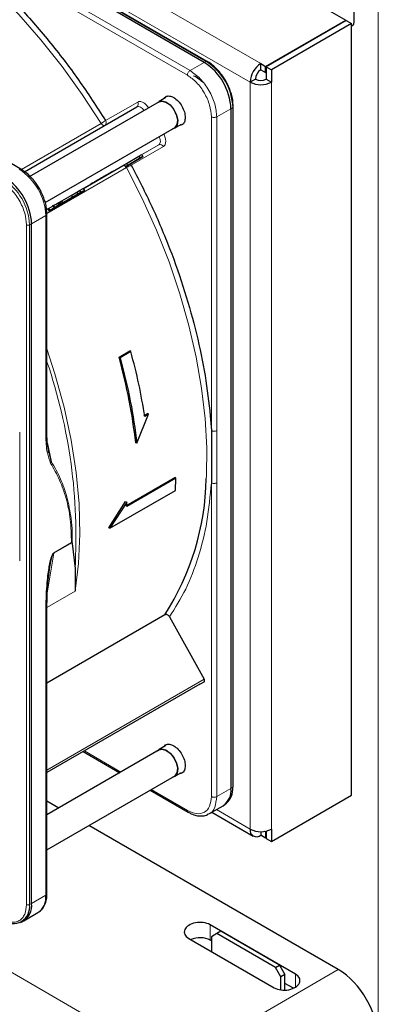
# Paper-space layout 'Blatt4' of a CAD drawing. Header units: millimetres. Extents: x 5 to 418, y 2 to 292.
# Tile 73 of 111: x 140 to 148, y 196 to 218. Entities that reach past the tile are written whole.
import ezdxf

# ---------------------------------------------------------------- set-up
doc = ezdxf.new("R2010")
doc.units = ezdxf.units.MM

psp = doc.layouts.new('Blatt4')

# ---------------------------------------------------------------- linework, layer by layer
at = {"color": 7, "linetype": 'Continuous', "lineweight": 25}
for p, q in [((90.757, 250.006), (147.066, 217.499)), ((143.944, 216.568), (130.969, 224.059)), ((144.009, 216.589), (131.034, 224.08)), ((147.255, 217.459), (147.255, 217.731)), ((145.298, 216.479), (147.066, 217.499)), ((147.078, 217.493), (145.31, 216.472)), ((147.066, 217.486), (147.066, 217.499)), ((147.078, 217.493), (147.196, 217.425)), ((147.196, 217.425), (145.428, 216.404)), ((147.196, 200.413), (147.196, 217.425)), ((139.901, 214.214), (135.712, 216.632)), ((144.009, 216.589), (144.01, 216.589)), ((145.192, 216.404), (145.192, 216.54)), ((145.192, 216.54), (145.298, 216.479)), ((145.192, 216.404), (145.298, 216.343)), ((145.298, 216.343), (145.298, 216.479)), ((145.31, 216.472), (145.428, 216.404)), ((145.31, 216.472), (145.31, 216.2)), ((145.428, 216.404), (145.428, 216.132)), ((145.074, 216.2), (144.957, 216.132)), ((145.298, 216.343), (145.31, 216.35)), ((145.31, 216.2), (145.428, 216.132)), ((143.1, 215.795), (142.947, 215.706)), ((139.982, 214.158), (142.458, 215.588)), ((142.951, 215.699), (140.083, 214.043)), ((144.534, 215.547), (144.534, 200.564)), ((144.582, 215.594), (144.577, 215.689)), ((144.585, 215.593), (144.585, 215.594)), ((144.585, 200.61), (144.585, 215.593)), ((140.437, 213.478), (143.285, 215.122)), ((143.289, 215.115), (143.442, 215.203)), ((142.229, 214.339), (142.502, 214.497)), ((142.254, 214.296), (142.527, 214.453)), ((142.591, 214.49), (142.428, 214.396)), ((142.502, 214.497), (142.566, 214.534)), ((142.502, 214.497), (142.527, 214.453)), ((142.527, 214.453), (142.591, 214.49)), ((142.566, 214.534), (142.591, 214.49)), ((141.277, 213.789), (142.18, 214.311)), ((142.18, 214.311), (142.229, 214.339)), ((142.18, 214.311), (142.205, 214.268)), ((142.317, 214.332), (142.205, 214.268)), ((142.205, 214.268), (142.254, 214.296)), ((142.229, 214.339), (142.254, 214.296)), ((142.339, 214.345), (142.266, 214.302)), ((142.266, 214.302), (142.317, 214.332)), ((142.266, 214.302), (142.266, 214.302)), ((142.285, 214.314), (142.441, 214.404)), ((142.355, 214.354), (142.285, 214.314)), ((142.39, 214.374), (142.339, 214.345)), ((142.441, 214.404), (142.355, 214.354)), ((142.355, 214.354), (142.355, 214.354)), ((142.425, 214.395), (142.39, 214.374)), ((142.425, 214.395), (142.463, 214.416)), ((142.463, 214.416), (142.428, 214.396)), ((142.463, 214.416), (142.463, 214.416)), ((141.118, 213.64), (140.764, 213.436)), ((140.781, 213.446), (141.017, 213.582)), ((141.26, 213.722), (140.788, 213.45)), ((140.805, 213.517), (141.011, 213.636)), ((140.806, 213.46), (141.159, 213.664)), ((140.83, 213.474), (141.036, 213.593)), ((141.017, 213.582), (140.975, 213.558)), ((141.011, 213.636), (141.136, 213.708)), ((141.011, 213.636), (141.036, 213.593)), ((141.017, 213.582), (141.017, 213.582)), ((141.036, 213.593), (141.161, 213.665)), ((141.095, 213.627), (141.301, 213.746)), ((141.22, 213.699), (141.095, 213.627)), ((141.159, 213.664), (141.118, 213.64)), ((141.136, 213.708), (141.195, 213.742)), ((141.136, 213.708), (141.161, 213.665)), ((141.159, 213.664), (141.159, 213.664)), ((141.161, 213.665), (141.22, 213.699)), ((141.195, 213.742), (141.276, 213.789)), ((141.195, 213.742), (141.22, 213.699)), ((141.301, 213.746), (141.26, 213.722)), ((141.276, 213.789), (141.301, 213.746)), ((140.594, 213.425), (140.644, 213.337)), ((140.646, 213.368), (140.632, 213.36)), ((140.715, 213.465), (140.739, 213.479)), ((140.715, 213.465), (140.74, 213.422)), ((140.77, 213.439), (140.725, 213.413)), ((140.739, 213.479), (140.763, 213.493)), ((140.739, 213.479), (140.764, 213.436)), ((140.975, 213.558), (140.74, 213.422)), ((140.781, 213.446), (140.74, 213.422)), ((140.763, 213.493), (140.805, 213.517)), ((140.763, 213.493), (140.788, 213.45)), ((140.806, 213.46), (140.764, 213.436)), ((140.781, 213.446), (140.781, 213.446)), ((140.83, 213.474), (140.788, 213.45)), ((140.83, 213.474), (140.805, 213.517)), ((140.806, 213.46), (140.806, 213.46)), ((140.837, 213.478), (140.837, 213.478)), ((140.465, 213.321), (140.494, 213.337)), ((140.473, 208.386), (140.473, 213.224)), ((140.494, 213.337), (140.519, 213.294)), ((140.135, 198.025), (140.135, 213.008)), ((142.065, 210.072), (142.301, 210.208)), ((142.326, 210.193), (142.09, 210.057)), ((142.326, 210.193), (142.301, 210.208)), ((142.065, 210.072), (142.09, 210.057)), ((142.459, 208.171), (142.715, 208.812)), ((142.608, 208.778), (142.691, 208.826)), ((142.715, 208.812), (142.632, 208.764)), ((142.715, 208.812), (142.691, 208.826)), ((144.078, 208.774), (144.102, 208.45)), ((144.102, 208.45), (144.102, 207.299)), ((142.459, 208.171), (142.435, 208.184)), ((140.515, 207.961), (140.491, 208.112)), ((140.571, 207.765), (140.5, 208.054)), ((142.211, 206.79), (143.295, 207.415)), ((143.318, 207.402), (142.234, 206.776)), ((143.318, 207.402), (143.295, 207.415)), ((143.313, 207.133), (143.318, 207.402)), ((141.864, 206.296), (143.313, 207.133)), ((141.84, 206.309), (142.21, 206.885)), ((142.234, 206.871), (141.864, 206.296)), ((142.21, 206.885), (142.234, 206.871)), ((142.234, 206.776), (142.234, 206.871)), ((141.864, 206.296), (141.84, 206.309)), ((141.015, 205.981), (141.024, 205.976)), ((141.033, 205.959), (141.093, 205.408)), ((141.093, 205.408), (141.096, 204.91)), ((140.473, 198.24), (140.473, 204.517)), ((143.076, 204.389), (140.473, 202.886)), ((143.177, 204.347), (143.944, 202.972)), ((143.848, 202.86), (140.473, 200.912)), ((143.848, 202.86), (143.943, 202.915)), ((143.1, 201.505), (142.947, 201.417)), ((142.951, 201.41), (140.473, 199.979)), ((141.275, 201.375), (142.083, 200.908)), ((140.473, 199.209), (143.285, 200.832)), ((143.289, 200.825), (143.442, 200.914)), ((142.749, 200.523), (143.589, 200.038)), ((145.428, 199.393), (147.196, 200.413)), ((140.733, 200.129), (140.473, 200.28)), ((144.047, 200.001), (144.361, 200.182)), ((144.386, 200.199), (144.426, 200.228)), ((144.113, 200.039), (145.026, 199.512)), ((146.902, 196.568), (141.4, 199.744)), ((145.192, 199.609), (145.192, 199.529)), ((145.298, 199.468), (145.192, 199.529)), ((145.298, 199.604), (145.279, 199.615)), ((145.31, 199.611), (145.298, 199.604)), ((145.298, 199.604), (145.298, 199.468)), ((145.31, 199.474), (145.298, 199.468)), ((145.31, 199.621), (145.31, 199.461)), ((145.428, 199.665), (145.428, 199.393)), ((145.31, 199.461), (145.428, 199.393)), ((139.963, 197.643), (140.276, 197.824)), ((139.89, 197.61), (139.936, 197.63)), ((145.958, 196.469), (144.073, 197.557)), ((144.22, 197.361), (144.102, 197.293)), ((144.308, 197.412), (144.22, 197.361)), ((145.516, 196.613), (144.22, 197.361)), ((145.605, 196.664), (144.308, 197.412)), ((143.601, 197.257), (145.487, 196.168)), ((144.102, 197.2), (144.073, 197.217)), ((144.102, 197.293), (144.102, 196.967)), ((145.516, 196.613), (145.605, 196.664)), ((145.605, 196.664), (145.723, 196.46)), ((145.634, 196.409), (145.516, 196.613)), ((145.723, 196.46), (145.634, 196.409)), ((145.723, 196.116), (145.723, 196.46)), ((145.634, 196.12), (145.634, 196.409)), ((145.91, 196.156), (145.723, 196.264))]:
    psp.add_line(p, q, dxfattribs=at)
at = {"color": 7, "linetype": 'Continuous', "lineweight": 18}
for p, q in [((89.095, 248.924), (145.192, 216.54)), ((88.859, 248.516), (144.957, 216.132)), ((131.012, 224.079), (143.987, 216.589)), ((143.572, 216.285), (137.583, 219.743)), ((143.631, 216.387), (137.641, 219.844)), ((147.785, 192.18), (147.785, 217.697)), ((143.944, 216.568), (143.631, 216.387)), ((143.987, 216.589), (143.944, 216.568)), ((144.957, 199.665), (144.957, 216.132)), ((145.428, 216.132), (145.428, 199.665)), ((141.768, 215.285), (142.476, 215.694)), ((144.22, 215.366), (144.534, 215.547)), ((144.534, 215.547), (144.573, 215.574)), ((144.573, 215.574), (144.573, 200.591)), ((144.102, 208.45), (144.102, 215.366)), ((144.22, 215.366), (144.22, 208.45)), ((139.909, 214.207), (141.67, 215.223)), ((142.942, 214.751), (140.465, 213.321)), ((143.042, 214.712), (142.334, 214.304)), ((142.566, 214.534), (142.942, 214.751)), ((142.231, 214.25), (140.471, 213.233)), ((140.621, 213.411), (140.646, 213.368)), ((140.683, 213.446), (140.708, 213.403)), ((140.135, 213.008), (140.449, 213.189)), ((140.449, 208.352), (140.449, 213.189)), ((140.515, 213.349), (140.54, 213.306)), ((140.021, 198.004), (140.021, 212.987)), ((140.088, 212.986), (140.135, 213.008)), ((140.088, 198.002), (140.088, 212.986)), ((139.872, 208.418), (139.872, 205.582)), ((140.486, 208.182), (140.571, 207.765)), ((144.102, 200.383), (144.102, 207.299)), ((144.22, 200.383), (144.22, 207.299)), ((140.625, 205.745), (141.024, 205.976)), ((140.626, 205.757), (141.015, 205.981)), ((140.485, 204.912), (140.625, 205.745)), ((140.626, 205.757), (140.625, 205.745)), ((141.096, 204.91), (140.474, 204.551)), ((140.449, 204.479), (140.449, 198.206)), ((127.642, 203.464), (143.244, 194.456)), ((140.473, 200.968), (143.944, 202.972)), ((140.473, 200.912), (143.943, 202.915)), ((141.299, 201.389), (142.107, 200.922)), ((144.22, 200.383), (144.534, 200.564)), ((144.534, 200.564), (144.573, 200.591)), ((142.774, 200.537), (143.572, 200.077)), ((144.211, 200.096), (144.957, 199.665)), ((140.135, 198.025), (140.449, 198.206)), ((140.088, 198.002), (140.135, 198.025)), ((144.073, 197.217), (144.073, 197.557)), ((143.244, 194.456), (146.902, 196.568)), ((145.958, 196.182), (145.958, 196.469))]:
    psp.add_line(p, q, dxfattribs=at)
at = {"color": 7, "linetype": 'Continuous', "lineweight": 18, "flags": 128}
for points in [[(141.67, 215.223), (141.251, 215.863), (140.808, 216.478), (140.341, 217.066), (139.855, 217.623), (139.351, 218.145), (138.834, 218.629), (138.305, 219.073), (137.769, 219.473), (137.228, 219.828), (136.686, 220.135), (136.146, 220.392), (135.786, 220.536)], [(142.616, 215.506), (142.603, 215.525), (142.583, 215.548), (142.561, 215.567), (142.539, 215.581), (142.517, 215.591), (142.495, 215.595), (142.476, 215.594), (142.458, 215.588)], [(141.748, 215.178), (141.742, 215.176), (141.732, 215.175), (141.722, 215.177), (141.71, 215.182), (141.699, 215.189), (141.689, 215.199), (141.679, 215.21), (141.67, 215.223)], [(142.942, 214.751), (142.956, 214.762), (142.967, 214.779), (142.974, 214.799), (142.976, 214.823), (142.975, 214.85), (142.969, 214.878), (142.959, 214.907), (142.95, 214.928)], [(142.231, 214.25), (142.225, 214.264), (142.221, 214.276)], [(143.99, 207.392), (143.992, 207.447), (144, 208.072), (143.965, 208.72), (143.887, 209.387), (143.768, 210.07), (143.607, 210.764), (143.407, 211.464), (143.167, 212.167), (142.891, 212.869), (142.578, 213.564), (142.231, 214.25)], [(140.473, 210.255), (140.651, 209.704), (140.853, 208.969), (141.009, 208.243), (141.12, 207.53), (141.184, 206.836), (141.202, 206.165), (141.173, 205.522), (141.096, 204.91)]]:
    psp.add_lwpolyline(points, dxfattribs=at)
at = {"color": 7, "linetype": 'Continuous', "lineweight": 25, "flags": 128}
for points in [[(147.196, 217.375), (147.22, 217.382), (147.246, 217.412), (147.255, 217.459)], [(142.914, 215.678), (142.934, 215.698), (143.008, 215.722)], [(142.951, 215.699), (143.011, 215.715), (143.099, 215.693), (143.191, 215.628), (143.271, 215.529), (143.328, 215.413), (143.353, 215.296), (143.342, 215.197), (143.297, 215.13), (143.285, 215.122)], [(143.008, 215.722), (143.099, 215.7), (143.193, 215.633), (143.275, 215.532), (143.333, 215.413), (143.359, 215.294), (143.348, 215.192), (143.302, 215.123), (143.247, 215.1)], [(139.901, 214.214), (139.901, 214.214), (139.902, 214.213)], [(142.914, 201.388), (142.934, 201.408), (143.008, 201.433)], [(142.951, 201.41), (143.011, 201.425), (143.099, 201.403), (143.191, 201.338), (143.271, 201.24), (143.328, 201.124), (143.353, 201.007), (143.342, 200.908), (143.297, 200.841), (143.285, 200.832)], [(143.008, 201.433), (143.099, 201.41), (143.193, 201.343), (143.275, 201.243), (143.333, 201.124), (143.359, 201.004), (143.348, 200.902), (143.302, 200.834), (143.247, 200.811)]]:
    psp.add_lwpolyline(points, dxfattribs=at)
at = {"color": 7, "linetype": 'Continuous', "lineweight": 25}
for centre, radius, start, end in [((143.254, 215.489), 1.281, 2.6055, 57.3945), ((145.468, 216.109), 0.512, 122.6055, 177.3945), ((145.33, 216.188), 0.256, 122.6055, 177.3945), ((145.192, 216.427), 0.256, 242.6097, 297.3903), ((145.192, 216.587), 0.512, 242.6097, 297.3903), ((138.856, 212.95), 1.281, 2.6055, 57.3945), ((138.203, 207.511), 5.788, 327.3503, 358.8175), ((144.137, 200.513), 0.4, 304.0564, 7.2558), ((144.146, 200.552), 0.429, 310.8243, 5.1593), ((144.561, 200.611), 0.0233, 299.6454, 355.8931), ((145.1, 199.642), 0.146, 170.786, 309.2033), ((145.192, 200.12), 0.512, 242.6097, 297.3903), ((140.052, 198.155), 0.4, 304.0564, 7.2558), ((140.431, 198.244), 0.0419, 294.3747, 354.3052), ((139.731, 197.944), 0.362, 230.7967, 9.214), ((139.738, 197.978), 0.401, 299.7173, 6.7628)]:
    psp.add_arc(centre, radius, start, end, dxfattribs=at)
at = {"color": 7, "linetype": 'Continuous', "lineweight": 18}
for centre, radius, start, end in [((143.999, 216.568), 0.0233, 64.1059, 120.3461), ((143.302, 215.517), 1.272, 2.6055, 57.3945), ((142.413, 215.65), 0.0769, 306.3512, 35.1851), ((144.561, 215.595), 0.0233, 299.6454, 355.8931), ((140.963, 216.448), 1.414, 299.9883, 304.6957), ((142.973, 214.68), 0.0769, 24.8163, 113.6431), ((142.941, 213.021), 1.418, 115.3123, 120.0063), ((139.884, 214.176), 0.0419, 65.6929, 125.6176), ((139.169, 213.131), 1.281, 2.6055, 57.3945), ((138.817, 212.928), 1.272, 2.6055, 57.3945), ((140.056, 213.056), 0.0777, 242.8052, 294.3071), ((129.224, 206.117), 11.89, 356.5836, 18.901), ((140.056, 198.073), 0.0777, 242.8052, 294.3071)]:
    psp.add_arc(centre, radius, start, end, dxfattribs=at)
at = {"color": 7, "linetype": 'Continuous', "lineweight": 25}
for centre, major_axis, ratio, start_param, end_param in [((143.837, 197.407), (0.333, 0.016), 0.606667, 0.756333, 3.897926), ((143.837, 197.067), (0.333, 0.016), 0.606667, 0.756333, 2.138069), ((145.723, 196.318), (0.333, 0.016), 0.606667, 3.897926, 7.039519), ((146.9, 195.547), (-0.625, 1.083), 0.578965, 3.928442, 5.496499)]:
    psp.add_ellipse(centre, major_axis=major_axis, ratio=ratio, start_param=start_param, end_param=end_param, dxfattribs=at)
for points, knots in [([(137.583, 219.743), (137.837, 219.566), (138.346, 219.211), (139.097, 218.565), (139.827, 217.842), (140.523, 217.046), (141.179, 216.194), (141.572, 215.587), (141.768, 215.285)], [0, 0, 0, 0, 0.16549, 0.332238, 0.5, 0.66775, 0.834504, 1, 1, 1, 1]), ([(144.417, 216.16), (144.379, 216.22), (144.326, 216.303), (144.234, 216.409), (144.153, 216.488), (144.073, 216.553), (144.024, 216.579), (144.009, 216.587)], [0, 0, 0, 0, 0.332049, 0.465023, 0.682007, 0.90111, 1, 1, 1, 1]), ([(143.705, 216.268), (143.706, 216.268), (143.742, 216.263), (143.816, 216.22), (143.882, 216.158), (143.911, 216.131)], [0, 0, 0, 0, 0.018141, 0.572254, 1, 1, 1, 1]), ([(144.577, 215.689), (144.577, 215.698), (144.575, 215.745), (144.554, 215.832), (144.517, 215.951), (144.472, 216.06), (144.433, 216.131), (144.417, 216.16)], [0, 0, 0, 0, 0.057456, 0.318799, 0.541248, 0.806265, 1, 1, 1, 1]), ([(143.059, 215.771), (143.069, 215.785), (143.096, 215.823), (143.173, 215.833), (143.271, 215.8), (143.371, 215.719), (143.455, 215.605), (143.513, 215.474), (143.521, 215.393), (143.525, 215.353)], [0, 0, 0, 0, 0.092391, 0.243659, 0.394927, 0.546196, 0.697464, 0.848732, 1, 1, 1, 1]), ([(143.525, 215.353), (143.521, 215.317), (143.513, 215.246), (143.464, 215.185), (143.418, 215.181), (143.4, 215.179)], [0, 0, 0, 0, 0.382955, 0.765909, 1, 1, 1, 1]), ([(142.334, 214.304), (142.489, 214.001), (142.8, 213.395), (143.192, 212.461), (143.524, 211.519), (143.784, 210.581), (143.978, 209.659), (144.045, 209.068), (144.078, 208.774)], [0, 0, 0, 0, 0.165623, 0.332361, 0.5, 0.667626, 0.83437, 1, 1, 1, 1]), ([(140.307, 213.788), (140.269, 213.847), (140.216, 213.931), (140.123, 214.037), (140.042, 214.116), (139.962, 214.179), (139.915, 214.204), (139.901, 214.212)], [0, 0, 0, 0, 0.335683, 0.470249, 0.69001, 0.912206, 1, 1, 1, 1]), ([(140.471, 213.224), (140.47, 213.266), (140.468, 213.345), (140.442, 213.466), (140.404, 213.587), (140.358, 213.694), (140.321, 213.762), (140.307, 213.788)], [0, 0, 0, 0, 0.2298923, 0.4439563, 0.6311243, 0.8590565, 1, 1, 1, 1]), ([(140.515, 213.349), (140.521, 213.353), (140.534, 213.361), (140.56, 213.376), (140.59, 213.393), (140.611, 213.405), (140.621, 213.411)], [0, 0, 0, 0, 0.262012, 0.500075, 0.738097, 1, 1, 1, 1]), ([(140.54, 213.306), (140.546, 213.31), (140.559, 213.317), (140.585, 213.333), (140.615, 213.35), (140.636, 213.362), (140.646, 213.368)], [0, 0, 0, 0, 0.2620119, 0.5000745, 0.7380971, 1, 1, 1, 1]), ([(140.651, 213.37), (140.644, 213.366), (140.631, 213.359), (140.602, 213.342), (140.584, 213.332), (140.571, 213.324)], [0, 0, 0, 0, 0.246621, 0.488964, 1, 1, 1, 1]), ([(140.656, 213.373), (140.651, 213.37), (140.641, 213.365), (140.627, 213.356), (140.616, 213.35), (140.608, 213.346), (140.601, 213.341), (140.597, 213.339), (140.594, 213.338)], [0, 0, 0, 0, 0.346244, 0.60537, 0.710321, 0.805859, 0.899712, 1, 1, 1, 1]), ([(140.607, 213.403), (140.607, 213.403), (140.606, 213.402), (140.616, 213.408), (140.621, 213.411)], [0, 0, 0, 0, 0.501646, 1, 1, 1, 1]), ([(140.621, 213.411), (140.625, 213.413), (140.633, 213.418), (140.648, 213.426), (140.665, 213.436), (140.677, 213.443), (140.683, 213.446)], [0, 0, 0, 0, 0.26086, 0.506753, 0.749149, 1, 1, 1, 1]), ([(140.632, 213.36), (140.632, 213.359), (140.631, 213.359), (140.641, 213.365), (140.646, 213.368)], [0, 0, 0, 0, 0.5016463, 1, 1, 1, 1]), ([(140.641, 213.364), (140.643, 213.366), (140.648, 213.369), (140.656, 213.373), (140.664, 213.378), (140.668, 213.38), (140.671, 213.382)], [0, 0, 0, 0, 0.246214, 0.481536, 0.726643, 1, 1, 1, 1]), ([(140.646, 213.368), (140.65, 213.37), (140.658, 213.375), (140.673, 213.383), (140.69, 213.393), (140.702, 213.4), (140.708, 213.403)], [0, 0, 0, 0, 0.26086, 0.506753, 0.749149, 1, 1, 1, 1]), ([(140.72, 213.41), (140.71, 213.405), (140.697, 213.397), (140.671, 213.382), (140.658, 213.374), (140.651, 213.37)], [0, 0, 0, 0, 0.511036, 0.753379, 1, 1, 1, 1]), ([(140.681, 213.388), (140.679, 213.386), (140.673, 213.383), (140.663, 213.377), (140.656, 213.373)], [0, 0, 0, 0, 0.3953097, 1, 1, 1, 1]), ([(140.671, 213.382), (140.673, 213.383), (140.677, 213.385), (140.681, 213.387), (140.682, 213.388), (140.682, 213.388), (140.681, 213.388)], [0, 0, 0, 0, 0.264335, 0.503766, 0.74118, 1, 1, 1, 1]), ([(140.683, 213.446), (140.689, 213.45), (140.7, 213.456), (140.71, 213.462), (140.715, 213.465)], [0, 0, 0, 0, 0.597004, 1, 1, 1, 1]), ([(140.697, 213.397), (140.696, 213.396), (140.692, 213.394), (140.689, 213.392), (140.687, 213.391), (140.687, 213.391), (140.691, 213.394), (140.698, 213.398), (140.702, 213.4)], [0, 0, 0, 0, 0.105786, 0.203769, 0.301557, 0.4068, 0.661801, 1, 1, 1, 1]), ([(140.754, 213.43), (140.749, 213.427), (140.741, 213.422), (140.728, 213.415), (140.717, 213.409), (140.71, 213.405), (140.703, 213.401), (140.699, 213.398), (140.697, 213.397)], [0, 0, 0, 0, 0.3390707, 0.5945132, 0.6997206, 0.7972627, 0.8948015, 1, 1, 1, 1]), ([(140.702, 213.4), (140.707, 213.403), (140.716, 213.408), (140.729, 213.415), (140.739, 213.421), (140.746, 213.425), (140.753, 213.429), (140.757, 213.431), (140.759, 213.433)], [0, 0, 0, 0, 0.348491, 0.608786, 0.713671, 0.808589, 0.901277, 1, 1, 1, 1]), ([(140.708, 213.403), (140.714, 213.407), (140.727, 213.414), (140.754, 213.43), (140.772, 213.44), (140.784, 213.447)], [0, 0, 0, 0, 0.235668, 0.475187, 1, 1, 1, 1]), ([(140.725, 213.413), (140.73, 213.416), (140.739, 213.421), (140.742, 213.423), (140.736, 213.419), (140.725, 213.413), (140.72, 213.41)], [0, 0, 0, 0, 0.257013, 0.493304, 0.733189, 1, 1, 1, 1]), ([(140.759, 213.433), (140.761, 213.434), (140.764, 213.436), (140.768, 213.438), (140.77, 213.439), (140.77, 213.439), (140.765, 213.436), (140.758, 213.432), (140.754, 213.43)], [0, 0, 0, 0, 0.1058895, 0.2039506, 0.3017816, 0.407031, 0.6619537, 1, 1, 1, 1]), ([(140.821, 213.469), (140.814, 213.464), (140.804, 213.458), (140.785, 213.448), (140.775, 213.442), (140.77, 213.439)], [0, 0, 0, 0, 0.520179, 0.760732, 1, 1, 1, 1]), ([(140.784, 213.447), (140.796, 213.454), (140.818, 213.467), (140.828, 213.473), (140.833, 213.476)], [0, 0, 0, 0, 0.5307148, 1, 1, 1, 1]), ([(140.833, 213.476), (140.835, 213.476), (140.837, 213.478), (140.836, 213.477), (140.831, 213.474), (140.825, 213.471), (140.821, 213.469)], [0, 0, 0, 0, 0.255127, 0.498018, 0.74194, 1, 1, 1, 1]), ([(140.496, 213.338), (140.495, 213.338), (140.493, 213.337), (140.496, 213.339), (140.507, 213.345), (140.515, 213.349)], [0, 0, 0, 0, 0.245674, 0.487081, 1, 1, 1, 1]), ([(140.521, 213.295), (140.52, 213.295), (140.518, 213.293), (140.521, 213.295), (140.532, 213.302), (140.54, 213.306)], [0, 0, 0, 0, 0.245674, 0.487081, 1, 1, 1, 1]), ([(140.571, 213.324), (140.559, 213.317), (140.541, 213.307), (140.526, 213.298), (140.523, 213.296), (140.521, 213.295)], [0, 0, 0, 0, 0.525054, 0.764251, 1, 1, 1, 1]), ([(140.594, 213.338), (140.592, 213.337), (140.589, 213.334), (140.585, 213.332), (140.584, 213.331), (140.585, 213.332), (140.592, 213.336), (140.601, 213.342), (140.607, 213.345)], [0, 0, 0, 0, 0.09221, 0.180108, 0.272547, 0.377235, 0.642363, 1, 1, 1, 1]), ([(140.491, 208.112), (140.489, 208.127), (140.475, 208.214), (140.474, 208.31), (140.473, 208.39)], [0, 0, 0, 0, 0.168183, 1, 1, 1, 1]), ([(141.024, 205.976), (141.026, 205.974), (141.03, 205.97), (141.032, 205.963), (141.033, 205.959)], [0, 0, 0, 0, 0.428393, 1, 1, 1, 1]), ([(140.473, 204.513), (140.475, 204.666), (140.478, 204.971), (140.518, 205.29), (140.537, 205.45)], [0, 0, 0, 0, 0.499939, 1, 1, 1, 1]), ([(143.177, 204.347), (143.171, 204.356), (143.158, 204.375), (143.13, 204.392), (143.106, 204.397), (143.088, 204.394), (143.08, 204.39), (143.076, 204.389)], [0, 0, 0, 0, 0.256804, 0.510199, 0.757954, 0.877712, 1, 1, 1, 1]), ([(143.059, 201.481), (143.069, 201.496), (143.096, 201.534), (143.173, 201.543), (143.271, 201.51), (143.371, 201.429), (143.455, 201.316), (143.513, 201.185), (143.521, 201.104), (143.525, 201.063)], [0, 0, 0, 0, 0.092391, 0.243659, 0.394927, 0.546196, 0.697464, 0.848732, 1, 1, 1, 1]), ([(143.525, 201.063), (143.521, 201.028), (143.513, 200.956), (143.464, 200.896), (143.418, 200.891), (143.4, 200.889)], [0, 0, 0, 0, 0.382955, 0.765909, 1, 1, 1, 1]), ([(143.589, 200.041), (143.612, 200.028), (143.671, 199.993), (143.77, 199.962), (143.884, 199.951), (143.976, 199.962), (144.02, 199.991), (144.033, 200)], [0, 0, 0, 0, 0.1458018, 0.386097, 0.633668, 0.8930684, 1, 1, 1, 1]), ([(140.257, 197.82), (140.282, 197.832), (140.344, 197.864), (140.413, 197.957), (140.458, 198.078), (140.476, 198.175), (140.472, 198.232), (140.471, 198.241)], [0, 0, 0, 0, 0.178353, 0.449155, 0.712576, 0.95398, 1, 1, 1, 1])]:
    psp.add_open_spline(points, degree=3, knots=knots, dxfattribs=at)
at = {"color": 7, "linetype": 'Continuous', "lineweight": 18}
for points in [[(143.572, 216.285), (143.573, 216.294), (143.574, 216.313), (143.588, 216.344), (143.608, 216.371), (143.623, 216.382), (143.631, 216.387)], [(143.631, 216.387), (143.708, 216.332), (143.862, 216.223), (144.057, 215.953), (144.193, 215.649), (144.211, 215.461), (144.22, 215.366)], [(144.22, 215.366), (144.211, 215.362), (144.194, 215.355), (144.161, 215.351), (144.128, 215.355), (144.111, 215.362), (144.102, 215.366)], [(141.75, 215.179), (141.758, 215.184), (141.772, 215.196), (141.782, 215.223), (141.781, 215.255), (141.772, 215.275), (141.768, 215.285)], [(140.449, 208.352), (140.456, 208.357), (140.47, 208.367), (140.472, 208.38), (140.473, 208.386)], [(144.22, 208.45), (144.211, 208.446), (144.194, 208.438), (144.161, 208.435), (144.128, 208.438), (144.111, 208.446), (144.102, 208.45)], [(144.22, 207.299), (144.211, 207.295), (144.194, 207.287), (144.161, 207.284), (144.128, 207.287), (144.111, 207.295), (144.102, 207.299)], [(140.449, 204.479), (140.456, 204.484), (140.47, 204.494), (140.472, 204.507), (140.473, 204.513)], [(143.572, 200.077), (143.641, 200.046), (143.78, 199.984), (143.956, 200.024), (144.078, 200.156), (144.094, 200.307), (144.102, 200.383)], [(144.102, 200.383), (144.111, 200.379), (144.128, 200.371), (144.161, 200.368), (144.194, 200.371), (144.211, 200.379), (144.22, 200.383)]]:
    psp.add_open_spline(points, degree=3, dxfattribs=at)
for points, knots in [([(144.102, 215.366), (144.094, 215.451), (144.078, 215.621), (143.956, 215.894), (143.78, 216.137), (143.641, 216.236), (143.572, 216.285)], [0, 0, 0, 0, 0.25, 0.5, 0.75, 1, 1, 1, 1]), ([(142.476, 215.694), (142.493, 215.7), (142.528, 215.712), (142.596, 215.689), (142.665, 215.637), (142.701, 215.586), (142.719, 215.561)], [0, 0, 0, 0, 0.240773, 0.5, 0.759227, 1, 1, 1, 1]), ([(143.049, 214.99), (143.061, 214.962), (143.088, 214.905), (143.098, 214.819), (143.084, 214.748), (143.056, 214.724), (143.042, 214.712)], [0, 0, 0, 0, 0.2407727, 0.5, 0.7592273, 1, 1, 1, 1]), ([(142.314, 214.329), (142.314, 214.329), (142.323, 214.323), (142.329, 214.313), (142.334, 214.304)], [0, 0, 0, 0, 0.011931, 1, 1, 1, 1]), ([(140.021, 212.987), (140.014, 213.072), (140.002, 213.201), (139.934, 213.389), (139.863, 213.531), (139.774, 213.664), (139.646, 213.817), (139.54, 213.892), (139.471, 213.94)], [0, 0, 0, 0, 0.239457, 0.368361, 0.5, 0.631639, 0.760543, 1, 1, 1, 1]), ([(140.473, 213.225), (140.473, 213.224), (140.475, 213.218), (140.468, 213.204), (140.455, 213.194), (140.449, 213.189)], [0, 0, 0, 0, 0.030826, 0.515413, 1, 1, 1, 1]), ([(144.22, 208.45), (144.22, 208.258), (144.219, 208), (144.22, 207.616), (144.22, 207.424), (144.22, 207.299)], [0, 0, 0, 0, 0.499972, 0.673024, 1, 1, 1, 1]), ([(140.554, 207.733), (140.527, 207.805), (140.459, 207.985), (140.453, 208.214), (140.449, 208.352)], [0, 0, 0, 0, 0.399349, 1, 1, 1, 1]), ([(140.554, 207.733), (140.558, 207.738), (140.565, 207.749), (140.569, 207.76), (140.571, 207.765)], [0, 0, 0, 0, 0.5168366, 1, 1, 1, 1]), ([(141.015, 205.981), (141.01, 206.154), (141, 206.501), (140.905, 206.958), (140.759, 207.375), (140.623, 207.611), (140.554, 207.733)], [0, 0, 0, 0, 0.249889, 0.499873, 0.742822, 1, 1, 1, 1]), ([(141.033, 205.959), (141.033, 206.043), (141.034, 206.233), (141.011, 206.497), (140.969, 206.755), (140.917, 206.98), (140.852, 207.191), (140.773, 207.385), (140.68, 207.58), (140.608, 207.703), (140.571, 207.765)], [0, 0, 0, 0, 0.116458, 0.263257, 0.385471, 0.514318, 0.624602, 0.744481, 0.87099, 1, 1, 1, 1]), ([(144.102, 207.299), (144.075, 207.011), (144.02, 206.432), (143.824, 205.652), (143.553, 204.94), (143.302, 204.544), (143.177, 204.347)], [0, 0, 0, 0, 0.249198, 0.5, 0.750802, 1, 1, 1, 1]), ([(140.449, 204.479), (140.45, 204.596), (140.453, 204.799), (140.47, 205.071), (140.491, 205.28), (140.519, 205.467), (140.549, 205.613), (140.588, 205.712), (140.608, 205.741), (140.618, 205.752), (140.623, 205.755), (140.626, 205.757)], [0, 0, 0, 0, 0.284296, 0.495855, 0.644863, 0.771298, 0.922511, 0.969217, 0.985819, 0.993068, 1, 1, 1, 1]), ([(140.537, 205.448), (140.546, 205.498), (140.559, 205.575), (140.584, 205.667), (140.6, 205.713), (140.612, 205.733), (140.619, 205.742), (140.623, 205.744), (140.625, 205.745)], [0, 0, 0, 0, 0.511867, 0.779064, 0.901011, 0.956098, 0.978703, 1, 1, 1, 1]), ([(144.036, 199.999), (144.04, 200), (144.108, 200.012), (144.19, 200.138), (144.21, 200.301), (144.22, 200.383)], [0, 0, 0, 0, 0.029661, 0.514831, 1, 1, 1, 1]), ([(143.588, 200.04), (143.584, 200.043), (143.574, 200.052), (143.573, 200.068), (143.572, 200.077)], [0, 0, 0, 0, 0.4822041, 1, 1, 1, 1]), ([(139.471, 197.686), (139.54, 197.655), (139.646, 197.606), (139.774, 197.611), (139.863, 197.643), (139.934, 197.703), (140.002, 197.812), (140.014, 197.928), (140.021, 198.004)], [0, 0, 0, 0, 0.239457, 0.368361, 0.5, 0.631639, 0.760543, 1, 1, 1, 1])]:
    psp.add_open_spline(points, degree=3, knots=knots, dxfattribs=at)
at = {"color": 7, "linetype": 'Continuous', "lineweight": 25}
for points in [[(141.542, 213.942), (141.517, 213.928), (141.467, 213.899), (141.432, 213.879), (141.435, 213.881), (141.476, 213.904), (141.549, 213.947), (141.644, 214.001), (141.746, 214.06), (141.804, 214.094), (141.833, 214.111)], [(141.833, 214.111), (141.858, 214.125), (141.908, 214.154), (141.943, 214.174), (141.94, 214.173), (141.899, 214.149), (141.826, 214.106), (141.732, 214.052), (141.629, 213.993), (141.571, 213.959), (141.542, 213.942)], [(142.632, 208.764), (142.592, 209), (142.512, 209.471), (142.388, 209.952), (142.326, 210.193)], [(142.435, 208.184), (142.393, 208.493), (142.308, 209.112), (142.146, 209.752), (142.065, 210.072)], [(142.09, 210.057), (142.171, 209.737), (142.333, 209.097), (142.417, 208.48), (142.459, 208.171)], [(143.943, 202.915), (143.946, 202.918), (143.952, 202.923), (143.954, 202.937), (143.952, 202.954), (143.947, 202.966), (143.944, 202.972)]]:
    psp.add_open_spline(points, degree=3, dxfattribs=at)

doc.saveas('drawing.dxf')
